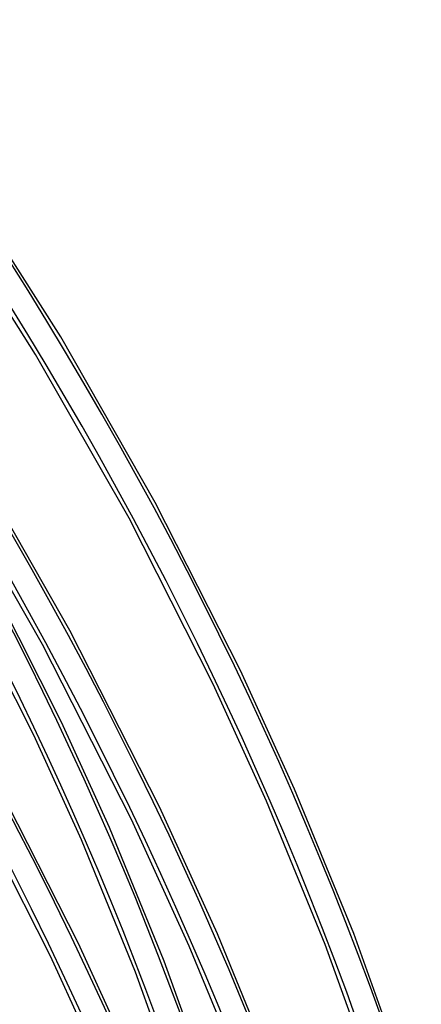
# Model space of a CAD drawing. Header units: millimetres. Extents: x -138 to 135, y -173 to 171.
# Tile 86 of 95: x 101 to 114, y 37 to 69. Entities that reach past the tile are written whole.
import ezdxf

# ---------------------------------------------------------------- set-up
doc = ezdxf.new("R2010")
doc.units = ezdxf.units.MM
doc.layers.add('MAIN-1', color=7, linetype='Continuous')

msp = doc.modelspace()

# ---------------------------------------------------------------- linework, layer by layer
at = {"layer": 'MAIN-1'}
for p, q in [((102.002, 58.514), (98.624, 63.823)), ((101.181, 57.939), (97.843, 63.192)), ((105.09, 53.1), (102.002, 58.514)), ((104.232, 52.584), (101.181, 57.939)), ((102.298, 48.912), (99.049, 54.599)), ((101.406, 48.459), (98.178, 54.107)), ((107.874, 47.611), (105.09, 53.1)), ((106.983, 47.156), (104.232, 52.584)), ((102.023, 45.922), (99.481, 50.952)), ((101.12, 45.493), (98.602, 50.474)), ((105.228, 43.144), (102.298, 48.912)), ((104.317, 42.733), (101.406, 48.459)), ((109.642, 43.731), (107.874, 47.611)), ((108.724, 43.332), (106.983, 47.156)), ((103.592, 42.471), (102.023, 45.922)), ((102.675, 42.072), (101.12, 45.493)), ((102.579, 38.684), (99.5, 44.734)), ((101.67, 38.267), (98.618, 44.262)), ((111.574, 39.012), (109.642, 43.731)), ((107.119, 38.996), (105.228, 43.144)), ((110.642, 38.65), (108.724, 43.332)), ((106.202, 38.597), (104.317, 42.733)), ((105.381, 38.102), (103.592, 42.471)), ((104.447, 37.743), (102.675, 42.072)), ((109.144, 34.052), (107.119, 38.996)), ((113.273, 34.294), (111.574, 39.012)), ((104.597, 34.261), (102.579, 38.684)), ((112.327, 33.97), (110.642, 38.65)), ((108.21, 33.696), (106.202, 38.597)), ((103.68, 33.863), (101.67, 38.267)), ((106.953, 33.734), (105.381, 38.102)), ((106.004, 33.416), (104.447, 37.743))]:
    msp.add_line(p, q, dxfattribs=at)
for centre, major_axis, start_param, end_param in [((31.625, 27.388), (-65.793, 75.971), -2.427868, -1.670993), ((31.625, 27.388), (65.138, -75.215), 0.713724, 1.468967), ((31.625, 27.388), (-60.686, 70.075), -2.427868, -1.674838), ((25.225, 21.845), (-69.066, 79.751), -2.427868, -1.669628), ((25.225, 21.845), (68.411, -78.995), 0.713724, 1.472246), ((31.625, 27.388), (60.032, -69.319), 0.713724, 1.466401), ((18.825, 16.303), (-72.339, 83.53), -2.427868, -1.668171), ((31.625, 27.388), (-55.58, 64.178), -2.427868, -1.677813), ((31.625, 27.388), (54.925, -63.422), 0.713724, 1.463358), ((18.825, 16.303), (71.685, -82.774), 0.713724, 1.473461), ((12.425, 10.76), (-72.339, 83.53), -2.427868, -1.668171), ((12.425, 10.76), (71.685, -82.774), 0.713724, 1.473773), ((6.025, 5.218), (-72.339, 83.53), -2.427868, -1.668171), ((6.025, 5.218), (71.685, -82.774), 0.713724, 1.473773)]:
    msp.add_ellipse(centre, major_axis=major_axis, ratio=0.75, start_param=start_param, end_param=end_param, dxfattribs=at)

doc.saveas('drawing.dxf')
